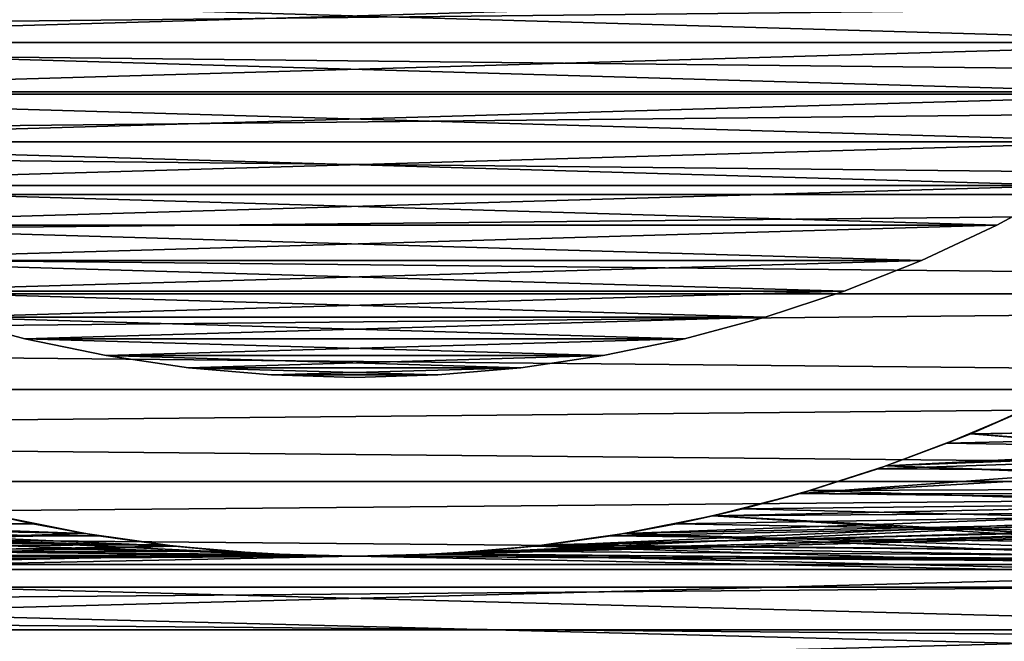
# Model space of a CAD drawing. Header units: metres. Extents: x -46 to 104, y -30 to 30.
# Tile 128 of 256: x -1.87 to 3.63, y -9.48 to -6. Entities that reach past the tile are written whole.
import ezdxf

# ---------------------------------------------------------------- set-up
doc = ezdxf.new("R2010")
doc.units = ezdxf.units.M
doc.layers.add('solid_26_000_502_XXX', color=7, linetype='CONTINUOUS')

msp = doc.modelspace()

# ---------------------------------------------------------------- linework, layer by layer
at = {"layer": 'solid_26_000_502_XXX'}
for points in [[(16, -5.812219, -11.628332), (16, -6.403125, -11.313708), (-38.5, -5.812243, -11.62832)], [(-38.5, -6.40315, 623.313721), (16, -6.403125, 623.313721), (16, -5.812219, 623.628357)], [(-38.5, -6.40315, 623.313721), (16, -5.812219, 623.628357), (-38.5, -5.812243, 623.628296)], [(16, -6.403125, -11.313708), (-38.5, -6.40315, -11.313694), (-38.5, -5.812243, -11.62832)], [(5.489933, -5.818989, 315.917419), (5.142301, -6.128356, 315.917419), (-5.489933, -5.818989, 315.917419)], [(5.142301, -6.128356, 315.917419), (-5.142301, -6.128356, 315.917419), (-5.489933, -5.818989, 315.917419)], [(-5.489933, -5.818989, 280.082581), (-5.142301, -6.128356, 280.082581), (5.489933, -5.818989, 280.082581)], [(-5.142301, -6.128356, 280.082581), (5.142301, -6.128356, 280.082581), (5.489933, -5.818989, 280.082581)], [(5.142301, -6.128356, 315.917419), (4.777269, -6.416986, 315.917419), (-5.142301, -6.128356, 315.917419)], [(4.777269, -6.416986, 315.917419), (-4.777269, -6.416986, 315.917419), (-5.142301, -6.128356, 315.917419)], [(-5.142301, -6.128356, 280.082581), (-4.777269, -6.416986, 280.082581), (5.142301, -6.128356, 280.082581)], [(-4.777269, -6.416986, 280.082581), (4.777269, -6.416986, 280.082581), (5.142301, -6.128356, 280.082581)], [(16, -6.403125, -11.313708), (16, -6.97705, -10.969082), (-38.5, -6.40315, -11.313694)], [(-38.5, -6.977076, 622.969055), (16, -6.97705, 622.969055), (16, -6.403125, 623.313721)], [(-38.5, -6.977076, 622.969055), (16, -6.403125, 623.313721), (-38.5, -6.40315, 623.313721)], [(16, -6.97705, -10.969082), (-38.5, -6.977076, -10.969066), (-38.5, -6.40315, -11.313694)], [(4.777269, -6.416986, 315.917419), (4.396072, -6.683902, 315.917419), (-4.777269, -6.416986, 315.917419)], [(4.396072, -6.683902, 315.917419), (-4.396072, -6.683902, 315.917419), (-4.777269, -6.416986, 315.917419)], [(-4.777269, -6.416986, 280.082581), (-4.396072, -6.683902, 280.082581), (4.777269, -6.416986, 280.082581)], [(-4.396072, -6.683902, 280.082581), (4.396072, -6.683902, 280.082581), (4.777269, -6.416986, 280.082581)], [(4.396072, -6.683902, 315.917419), (4, -6.928203, 315.917419), (-4.396072, -6.683902, 315.917419)], [(4, -6.928203, 315.917419), (-4, -6.928203, 315.917419), (-4.396072, -6.683902, 315.917419)], [(-4.396072, -6.683902, 280.082581), (-4, -6.928203, 280.082581), (4.396072, -6.683902, 280.082581)], [(-4, -6.928203, 280.082581), (4, -6.928203, 280.082581), (4.396072, -6.683902, 280.082581)], [(4, -6.928203, 315.917419), (3.590394, -7.149061, 315.917419), (-4, -6.928203, 315.917419)], [(3.590394, -7.149061, 315.917419), (-3.590394, -7.149061, 315.917419), (-4, -6.928203, 315.917419)], [(-4, -6.928203, 280.082581), (-3.590394, -7.149061, 280.082581), (4, -6.928203, 280.082581)], [(-3.590394, -7.149061, 280.082581), (3.590394, -7.149061, 280.082581), (4, -6.928203, 280.082581)], [(4, -6.928203, 315.917419), (3.590394, -7.149061, 280.082581), (3.590394, -7.149061, 315.917419)], [(4, -6.928203, 315.917419), (4, -6.928203, 280.082581), (3.590394, -7.149061, 280.082581)], [(16, -6.97705, -10.969082), (16, -7.532474, -10.595368), (-38.5, -6.977076, -10.969066)], [(-38.5, -7.5325, 622.595337), (16, -7.532474, 622.595398), (16, -6.97705, 622.969055)], [(-38.5, -7.5325, 622.595337), (16, -6.97705, 622.969055), (-38.5, -6.977076, 622.969055)], [(16, -7.532474, -10.595368), (-38.5, -7.5325, -10.59535), (-38.5, -6.977076, -10.969066)], [(3.590394, -7.149061, 315.917419), (3.168638, -7.345729, 315.917419), (-3.590394, -7.149061, 315.917419)], [(3.168638, -7.345729, 315.917419), (-3.168638, -7.345729, 315.917419), (-3.590394, -7.149061, 315.917419)], [(-3.590394, -7.149061, 280.082581), (-3.168638, -7.345729, 280.082581), (3.590394, -7.149061, 280.082581)], [(-3.168638, -7.345729, 280.082581), (3.168638, -7.345729, 280.082581), (3.590394, -7.149061, 280.082581)], [(3.590394, -7.149061, 315.917419), (3.168638, -7.345729, 280.082581), (3.168638, -7.345729, 315.917419)], [(3.590394, -7.149061, 315.917419), (3.590394, -7.149061, 280.082581), (3.168638, -7.345729, 280.082581)], [(3.168638, -7.345729, 315.917419), (2.736161, -7.517541, 315.917419), (-3.168638, -7.345729, 315.917419)], [(2.736161, -7.517541, 315.917419), (-2.736161, -7.517541, 315.917419), (-3.168638, -7.345729, 315.917419)], [(-3.168638, -7.345729, 280.082581), (-2.736161, -7.517541, 280.082581), (3.168638, -7.345729, 280.082581)], [(-2.736161, -7.517541, 280.082581), (2.736161, -7.517541, 280.082581), (3.168638, -7.345729, 280.082581)], [(3.168638, -7.345729, 315.917419), (2.736161, -7.517541, 280.082581), (2.736161, -7.517541, 315.917419)], [(3.168638, -7.345729, 315.917419), (3.168638, -7.345729, 280.082581), (2.736161, -7.517541, 280.082581)], [(16, -7.532474, -10.595368), (16, -8.067924, -10.193558), (-38.5, -7.5325, -10.59535)], [(-38.5, -8.067949, 622.193542), (16, -8.067924, 622.193542), (16, -7.532474, 622.595398)], [(-38.5, -8.067949, 622.193542), (16, -7.532474, 622.595398), (-38.5, -7.5325, 622.595337)], [(16, -8.067924, -10.193558), (-38.5, -8.067949, -10.193537), (-38.5, -7.5325, -10.59535)], [(2.736161, -7.517541, 315.917419), (2.294426, -7.663916, 315.917419), (-2.736161, -7.517541, 315.917419)], [(2.294426, -7.663916, 315.917419), (-2.294426, -7.663916, 315.917419), (-2.736161, -7.517541, 315.917419)], [(-2.736161, -7.517541, 280.082581), (-2.294426, -7.663916, 280.082581), (2.736161, -7.517541, 280.082581)], [(-2.294426, -7.663916, 280.082581), (2.294426, -7.663916, 280.082581), (2.736161, -7.517541, 280.082581)], [(2.736161, -7.517541, 315.917419), (2.294426, -7.663916, 280.082581), (2.294426, -7.663916, 315.917419)], [(2.736161, -7.517541, 315.917419), (2.736161, -7.517541, 280.082581), (2.294426, -7.663916, 280.082581)], [(2.294426, -7.663916, 315.917419), (1.844927, -7.784359, 315.917419), (-2.294426, -7.663916, 315.917419)], [(1.844927, -7.784359, 315.917419), (-1.844927, -7.784359, 315.917419), (-2.294426, -7.663916, 315.917419)], [(-1.844927, -7.784359, 315.917419), (-2.294426, -7.663916, 280.082581), (-2.294426, -7.663916, 315.917419)], [(-1.844927, -7.784359, 315.917419), (-1.844927, -7.784359, 280.082581), (-2.294426, -7.663916, 280.082581)], [(-2.294426, -7.663916, 280.082581), (-1.844927, -7.784359, 280.082581), (2.294426, -7.663916, 280.082581)], [(-1.844927, -7.784359, 280.082581), (1.844927, -7.784359, 280.082581), (2.294426, -7.663916, 280.082581)], [(2.294426, -7.663916, 315.917419), (1.844927, -7.784359, 280.082581), (1.844927, -7.784359, 315.917419)], [(2.294426, -7.663916, 315.917419), (2.294426, -7.663916, 280.082581), (1.844927, -7.784359, 280.082581)], [(1.844927, -7.784359, 315.917419), (1.389185, -7.878462, 315.917419), (-1.844927, -7.784359, 315.917419)], [(1.389185, -7.878462, 315.917419), (-1.389185, -7.878462, 315.917419), (-1.844927, -7.784359, 315.917419)], [(-1.389185, -7.878462, 315.917419), (-1.844927, -7.784359, 280.082581), (-1.844927, -7.784359, 315.917419)], [(-1.389185, -7.878462, 315.917419), (-1.389185, -7.878462, 280.082581), (-1.844927, -7.784359, 280.082581)], [(-1.844927, -7.784359, 280.082581), (-1.389185, -7.878462, 280.082581), (1.844927, -7.784359, 280.082581)], [(-1.389185, -7.878462, 280.082581), (1.389185, -7.878462, 280.082581), (1.844927, -7.784359, 280.082581)], [(1.844927, -7.784359, 315.917419), (1.389185, -7.878462, 280.082581), (1.389185, -7.878462, 315.917419)], [(1.844927, -7.784359, 315.917419), (1.844927, -7.784359, 280.082581), (1.389185, -7.878462, 280.082581)], [(1.389185, -7.878462, 315.917419), (0.928743, -7.945907, 315.917419), (-1.389185, -7.878462, 315.917419)], [(0.928743, -7.945907, 315.917419), (-0.928743, -7.945907, 315.917419), (-1.389185, -7.878462, 315.917419)], [(-0.928743, -7.945907, 315.917419), (-1.389185, -7.878462, 280.082581), (-1.389185, -7.878462, 315.917419)], [(-0.928743, -7.945907, 315.917419), (-0.928743, -7.945907, 280.082581), (-1.389185, -7.878462, 280.082581)], [(-1.389185, -7.878462, 280.082581), (-0.928743, -7.945907, 280.082581), (1.389185, -7.878462, 280.082581)], [(-0.928743, -7.945907, 280.082581), (0.928743, -7.945907, 280.082581), (1.389185, -7.878462, 280.082581)], [(1.389185, -7.878462, 315.917419), (0.928743, -7.945907, 280.082581), (0.928743, -7.945907, 315.917419)], [(1.389185, -7.878462, 315.917419), (1.389185, -7.878462, 280.082581), (0.928743, -7.945907, 280.082581)], [(0.928743, -7.945907, 315.917419), (0.465159, -7.986465, 315.917419), (-0.928743, -7.945907, 315.917419)], [(0.465159, -7.986465, 315.917419), (-0.465159, -7.986465, 315.917419), (-0.928743, -7.945907, 315.917419)], [(-0.465159, -7.986465, 315.917419), (-0.928743, -7.945907, 280.082581), (-0.928743, -7.945907, 315.917419)], [(-0.465159, -7.986465, 315.917419), (-0.465159, -7.986465, 280.082581), (-0.928743, -7.945907, 280.082581)], [(-0.928743, -7.945907, 280.082581), (-0.465159, -7.986465, 280.082581), (0.928743, -7.945907, 280.082581)], [(-0.465159, -7.986465, 280.082581), (0.465159, -7.986465, 280.082581), (0.928743, -7.945907, 280.082581)], [(0.928743, -7.945907, 315.917419), (0.465159, -7.986465, 280.082581), (0.465159, -7.986465, 315.917419)], [(0.928743, -7.945907, 315.917419), (0.928743, -7.945907, 280.082581), (0.465159, -7.986465, 280.082581)], [(0.465159, -7.986465, 315.917419), (0, -8, 315.917419), (-0.465159, -7.986465, 315.917419)], [(0, -8, 315.917419), (-0.465159, -7.986465, 280.082581), (-0.465159, -7.986465, 315.917419)], [(0, -8, 298), (-0.465159, -7.986465, 280.082581), (0, -8, 315.917419)], [(0, -8, 298), (0, -8, 280.082581), (-0.465159, -7.986465, 280.082581)], [(-0.465159, -7.986465, 280.082581), (0, -8, 280.082581), (0.465159, -7.986465, 280.082581)], [(0, -8, 298), (0, -8, 315.917419), (0.465159, -7.986465, 315.917419)], [(0, -8, 298), (0.465159, -7.986465, 315.917419), (0, -8, 280.082581)], [(0.465159, -7.986465, 315.917419), (0.465159, -7.986465, 280.082581), (0, -8, 280.082581)], [(16, -8.067924, -10.193558), (16, -8.581978, -9.764715), (-38.5, -8.067949, -10.193537)], [(-38.5, -8.582004, 621.764709), (16, -8.581978, 621.764709), (16, -8.067924, 622.193542)], [(-38.5, -8.582004, 621.764709), (16, -8.067924, 622.193542), (-38.5, -8.067949, 622.193542)], [(16, -8.581978, -9.764715), (-38.5, -8.582004, -9.764692), (-38.5, -8.067949, -10.193537)], [(16, -8.067924, 10.193558), (3.311636, -8.368587, 9.948203), (2.925722, -8.511166, 9.826498)], [(16, -8.581978, 9.764715), (16, -8.067924, 10.193558), (2.925722, -8.511166, 9.826498)], [(16, -8.067924, 10.193558), (3.701241, -8.203729, 10.084584), (3.311636, -8.368587, 9.948203)], [(3.904975, -8.108708, 280), (3.444172, -8.314907, 280), (3.701241, -8.203729, 10.084584)], [(9.389291, -8.251739, 280), (3.444172, -8.314907, 280), (3.904975, -8.108708, 280)], [(3.904975, -8.108708, 316), (3.444172, -8.314907, 316), (9.389277, -8.251754, 316)], [(3.701233, -8.203732, 601.915405), (3.444172, -8.314907, 316), (3.904975, -8.108708, 316)], [(3.444172, -8.314907, 315.917419), (3.904975, -8.108708, 315.917419), (8.022762, -8.239252, 315.917419)], [(3.904975, -8.108708, 280.082581), (3.444172, -8.314907, 280.082581), (8.022762, -8.239252, 280.082581)], [(3.444172, -8.314907, 315.917419), (3.444172, -8.314907, 280.082581), (3.904975, -8.108708, 280.082581)], [(3.444172, -8.314907, 315.917419), (3.904975, -8.108708, 280.082581), (3.904975, -8.108708, 315.917419)], [(2.491538, -8.648251, 280.082581), (7.572881, -8.654564, 280.082581), (8.022762, -8.239252, 280.082581)], [(2.972531, -8.494943, 280.082581), (2.491538, -8.648251, 280.082581), (8.022762, -8.239252, 280.082581)], [(2.491538, -8.648251, 316), (8.952019, -8.724181, 316), (9.389277, -8.251754, 316)], [(2.972531, -8.494943, 316), (2.491538, -8.648251, 316), (9.389277, -8.251754, 316)], [(3.444172, -8.314907, 280.082581), (2.972531, -8.494943, 280.082581), (8.022762, -8.239252, 280.082581)], [(3.444172, -8.314907, 316), (2.972531, -8.494943, 316), (9.389277, -8.251754, 316)], [(3.701233, -8.203732, 601.915405), (16, -8.581978, 602.235291), (3.311624, -8.368592, 602.051819)], [(3.701233, -8.203732, 601.915405), (3.311624, -8.368592, 602.051819), (3.444172, -8.314907, 316)], [(3.444172, -8.314907, 280), (3.311636, -8.368587, 9.948203), (3.701241, -8.203729, 10.084584)], [(3.444172, -8.314907, 315.917419), (8.022762, -8.239252, 315.917419), (7.572881, -8.654564, 315.917419)], [(9.389291, -8.251739, 280), (8.952032, -8.724167, 280), (3.444172, -8.314907, 280)], [(3.444172, -8.314907, 280), (2.972531, -8.494943, 280), (3.311636, -8.368587, 9.948203)], [(8.952032, -8.724167, 280), (2.972531, -8.494943, 280), (3.444172, -8.314907, 280)], [(3.311624, -8.368592, 602.051819), (2.972531, -8.494943, 316), (3.444172, -8.314907, 316)], [(2.972531, -8.494943, 315.917419), (3.444172, -8.314907, 315.917419), (7.572881, -8.654564, 315.917419)], [(2.972531, -8.494943, 315.917419), (2.972531, -8.494943, 280.082581), (3.444172, -8.314907, 280.082581)], [(2.972531, -8.494943, 315.917419), (3.444172, -8.314907, 280.082581), (3.444172, -8.314907, 315.917419)], [(3.311624, -8.368592, 602.051819), (16, -8.581978, 602.235291), (2.92571, -8.51117, 602.173523)], [(3.311624, -8.368592, 602.051819), (2.92571, -8.51117, 602.173523), (2.972531, -8.494943, 316)], [(2.972531, -8.494943, 280), (2.925722, -8.511166, 9.826498), (3.311636, -8.368587, 9.948203)], [(2.972531, -8.494943, 280), (2.491538, -8.648251, 280), (2.925722, -8.511166, 9.826498)], [(8.952032, -8.724167, 280), (2.491538, -8.648251, 280), (2.972531, -8.494943, 280)], [(2.544905, -8.632677, 602.28009), (2.491538, -8.648251, 316), (2.972531, -8.494943, 316)], [(2.491538, -8.648251, 315.917419), (2.972531, -8.494943, 315.917419), (7.572881, -8.654564, 315.917419)], [(2.491538, -8.648251, 315.917419), (2.491538, -8.648251, 280.082581), (2.972531, -8.494943, 280.082581)], [(2.491538, -8.648251, 315.917419), (2.972531, -8.494943, 280.082581), (2.972531, -8.494943, 315.917419)], [(2.491538, -8.648251, 280), (2.544915, -8.632674, 9.719925), (2.925722, -8.511166, 9.826498)], [(2.92571, -8.51117, 602.173523), (2.544905, -8.632677, 602.28009), (2.972531, -8.494943, 316)], [(2.92571, -8.51117, 602.173523), (16, -8.581978, 602.235291), (2.544905, -8.632677, 602.28009)], [(16, -8.581978, 9.764715), (2.925722, -8.511166, 9.826498), (2.544915, -8.632674, 9.719925)], [(0, -9, 602.619141), (-38.5, -9.073264, 602.690002), (-38.5, -8.581968, 602.235291)], [(-1.79892, -8.818379, 602.448242), (-38.5, -8.581968, 602.235291), (-2.169498, -8.734591, 602.371582)], [(-1.432944, -8.885202, 602.510376), (-38.5, -8.581968, 602.235291), (-1.79892, -8.818379, 602.448242)], [(-1.071056, -8.936054, 602.558228), (-38.5, -8.581968, 602.235291), (-1.432944, -8.885202, 602.510376)], [(-0.712201, -8.971784, 602.592163), (-38.5, -8.581968, 602.235291), (-1.071056, -8.936054, 602.558228)], [(-0.355303, -8.99299, 602.612427), (-38.5, -8.581968, 602.235291), (-0.712201, -8.971784, 602.592163)], [(0, -9, 602.619141), (-38.5, -8.581968, 602.235291), (-0.355303, -8.99299, 602.612427)], [(16, -8.581978, -9.764715), (16, -9.073274, -9.309978), (-38.5, -8.582004, -9.764692)], [(-38.5, -9.073299, 621.309937), (16, -9.073274, 621.309998), (16, -8.581978, 621.764709)], [(-38.5, -9.073299, 621.309937), (16, -8.581978, 621.764709), (-38.5, -8.582004, 621.764709)], [(16, -9.073274, -9.309978), (-38.5, -9.073299, -9.309954), (-38.5, -8.582004, -9.764692)], [(16, -8.581978, 9.764715), (0.712157, -8.971787, 9.407818), (0.355259, -8.992991, 9.38755)], [(16, -9.073274, 9.309978), (16, -8.581978, 9.764715), (0.355259, -8.992991, 9.38755)], [(16, -8.581978, 9.764715), (1.071025, -8.936058, 9.441762), (0.712157, -8.971787, 9.407818)], [(16, -8.581978, 9.764715), (1.432915, -8.885207, 9.489631), (1.071025, -8.936058, 9.441762)], [(16, -8.581978, 9.764715), (1.798894, -8.818384, 9.551759), (1.432915, -8.885207, 9.489631)], [(16, -8.581978, 9.764715), (2.169489, -8.734593, 9.628441), (1.798894, -8.818384, 9.551759)], [(16, -8.581978, 9.764715), (2.544915, -8.632674, 9.719925), (2.169489, -8.734593, 9.628441)], [(2.544905, -8.632677, 602.28009), (16, -8.581978, 602.235291), (16, -9.073274, 602.690002)], [(2.544905, -8.632677, 602.28009), (16, -9.073274, 602.690002), (2.169479, -8.734596, 602.371582)], [(2.544905, -8.632677, 602.28009), (2.169479, -8.734596, 602.371582), (2.491538, -8.648251, 316)], [(2.491538, -8.648251, 280), (2.169489, -8.734593, 9.628441), (2.544915, -8.632674, 9.719925)], [(-0.504639, -8.985841, 315.917419), (-7.101533, -9.045342, 315.917419), (-7.572881, -8.654564, 315.917419)], [(-1.007689, -8.943409, 315.917419), (-0.504639, -8.985841, 315.917419), (-7.572881, -8.654564, 315.917419)], [(-1.507568, -8.872837, 315.917419), (-1.007689, -8.943409, 315.917419), (-7.572881, -8.654564, 315.917419)], [(-2.002704, -8.774347, 315.917419), (-1.507568, -8.872837, 315.917419), (-7.572881, -8.654564, 315.917419)], [(0.504639, -8.985841, 280.082581), (7.101533, -9.045342, 280.082581), (7.572881, -8.654564, 280.082581)], [(1.007689, -8.943409, 280.082581), (0.504639, -8.985841, 280.082581), (7.572881, -8.654564, 280.082581)], [(1.507568, -8.872837, 280.082581), (1.007689, -8.943409, 280.082581), (7.572881, -8.654564, 280.082581)], [(2.002704, -8.774347, 280.082581), (1.507568, -8.872837, 280.082581), (7.572881, -8.654564, 280.082581)], [(2.491538, -8.648251, 280), (2.002704, -8.774347, 280), (2.169489, -8.734593, 9.628441)], [(8.952032, -8.724167, 280), (2.002704, -8.774347, 280), (2.491538, -8.648251, 280)], [(2.491538, -8.648251, 316), (2.002704, -8.774347, 316), (8.952019, -8.724181, 316)], [(2.169479, -8.734596, 602.371582), (2.002704, -8.774347, 316), (2.491538, -8.648251, 316)], [(2.002704, -8.774347, 315.917419), (2.491538, -8.648251, 315.917419), (7.572881, -8.654564, 315.917419)], [(2.491538, -8.648251, 280.082581), (2.002704, -8.774347, 280.082581), (7.572881, -8.654564, 280.082581)], [(2.002704, -8.774347, 315.917419), (2.002704, -8.774347, 280.082581), (2.491538, -8.648251, 280.082581)], [(2.002704, -8.774347, 315.917419), (2.491538, -8.648251, 280.082581), (2.491538, -8.648251, 315.917419)], [(2.002704, -8.774347, 315.917419), (7.572881, -8.654564, 315.917419), (7.101533, -9.045342, 315.917419)], [(-1.798929, -8.818377, 9.551765), (-2.169508, -8.734589, 9.628446), (-38.5, -9.073264, 9.309988)], [(-8.951962, -8.724239, 280), (-2.002704, -8.774347, 280), (-1.507568, -8.872837, 280)], [(-8.951962, -8.724239, 280), (-1.507568, -8.872837, 280), (-1.007689, -8.943409, 280)], [(-8.951962, -8.724239, 280), (-1.007689, -8.943409, 280), (-0.504639, -8.985841, 280)], [(-8.490957, -9.173528, 280), (-8.951962, -8.724239, 280), (-0.504639, -8.985841, 280)], [(-2.002704, -8.774347, 280), (-2.169508, -8.734589, 9.628446), (-1.798929, -8.818377, 9.551765)], [(-1.79892, -8.818379, 602.448242), (-2.169498, -8.734591, 602.371582), (-2.002704, -8.774347, 316)], [(0.504639, -8.985841, 316), (8.491018, -9.173471, 316), (8.952019, -8.724181, 316)], [(1.007689, -8.943409, 316), (0.504639, -8.985841, 316), (8.952019, -8.724181, 316)], [(1.507568, -8.872837, 316), (1.007689, -8.943409, 316), (8.952019, -8.724181, 316)], [(2.002704, -8.774347, 316), (1.507568, -8.872837, 316), (8.952019, -8.724181, 316)], [(2.169479, -8.734596, 602.371582), (16, -9.073274, 602.690002), (1.798885, -8.818386, 602.448242)], [(2.169479, -8.734596, 602.371582), (1.798885, -8.818386, 602.448242), (2.002704, -8.774347, 316)], [(2.002704, -8.774347, 280), (1.798894, -8.818384, 9.551759), (2.169489, -8.734593, 9.628441)], [(8.952032, -8.724167, 280), (8.491032, -9.173459, 280), (2.002704, -8.774347, 280)], [(-1.507568, -8.872837, 316), (-2.002704, -8.774347, 316), (-8.490959, -9.173527, 316)], [(-1.507568, -8.872837, 280.082581), (-2.002704, -8.774347, 280.082581), (-7.101533, -9.045342, 280.082581)], [(-1.507568, -8.872837, 280), (-2.002704, -8.774347, 280), (-1.798929, -8.818377, 9.551765)], [(-1.79892, -8.818379, 602.448242), (-2.002704, -8.774347, 316), (-1.507568, -8.872837, 316)], [(-2.002704, -8.774347, 315.917419), (-2.002704, -8.774347, 280.082581), (-1.507568, -8.872837, 280.082581)], [(-2.002704, -8.774347, 315.917419), (-1.507568, -8.872837, 280.082581), (-1.507568, -8.872837, 315.917419)], [(2.002704, -8.774347, 280), (1.507568, -8.872837, 280), (1.798894, -8.818384, 9.551759)], [(8.491032, -9.173459, 280), (1.507568, -8.872837, 280), (2.002704, -8.774347, 280)], [(1.798885, -8.818386, 602.448242), (1.507568, -8.872837, 316), (2.002704, -8.774347, 316)], [(1.507568, -8.872837, 315.917419), (2.002704, -8.774347, 315.917419), (7.101533, -9.045342, 315.917419)], [(1.507568, -8.872837, 315.917419), (1.507568, -8.872837, 280.082581), (2.002704, -8.774347, 280.082581)], [(1.507568, -8.872837, 315.917419), (2.002704, -8.774347, 280.082581), (2.002704, -8.774347, 315.917419)], [(-1.432951, -8.885201, 9.489636), (-1.798929, -8.818377, 9.551765), (-38.5, -9.073264, 9.309988)], [(-1.507568, -8.872837, 280), (-1.798929, -8.818377, 9.551765), (-1.432951, -8.885201, 9.489636)], [(-1.432944, -8.885202, 602.510376), (-1.79892, -8.818379, 602.448242), (-1.507568, -8.872837, 316)], [(1.798885, -8.818386, 602.448242), (16, -9.073274, 602.690002), (1.432908, -8.885209, 602.510376)], [(1.798885, -8.818386, 602.448242), (1.432908, -8.885209, 602.510376), (1.507568, -8.872837, 316)], [(1.507568, -8.872837, 280), (1.432915, -8.885207, 9.489631), (1.798894, -8.818384, 9.551759)], [(-1.071061, -8.936054, 9.441766), (-1.432951, -8.885201, 9.489636), (-38.5, -9.073264, 9.309988)], [(-1.007689, -8.943409, 316), (-1.507568, -8.872837, 316), (-8.490959, -9.173527, 316)], [(-1.007689, -8.943409, 280.082581), (-1.507568, -8.872837, 280.082581), (-7.101533, -9.045342, 280.082581)], [(-1.507568, -8.872837, 280), (-1.432951, -8.885201, 9.489636), (-1.071061, -8.936054, 9.441766)], [(-1.007689, -8.943409, 280), (-1.507568, -8.872837, 280), (-1.071061, -8.936054, 9.441766)], [(-1.432944, -8.885202, 602.510376), (-1.507568, -8.872837, 316), (-1.007689, -8.943409, 316)], [(-1.507568, -8.872837, 315.917419), (-1.507568, -8.872837, 280.082581), (-1.007689, -8.943409, 280.082581)], [(-1.507568, -8.872837, 315.917419), (-1.007689, -8.943409, 280.082581), (-1.007689, -8.943409, 315.917419)], [(-1.071056, -8.936054, 602.558228), (-1.432944, -8.885202, 602.510376), (-1.007689, -8.943409, 316)], [(1.507568, -8.872837, 280), (1.007689, -8.943409, 280), (1.432915, -8.885207, 9.489631)], [(8.491032, -9.173459, 280), (1.007689, -8.943409, 280), (1.507568, -8.872837, 280)], [(1.07102, -8.936059, 602.558228), (1.007689, -8.943409, 316), (1.507568, -8.872837, 316)], [(1.007689, -8.943409, 315.917419), (1.507568, -8.872837, 315.917419), (7.101533, -9.045342, 315.917419)], [(1.007689, -8.943409, 315.917419), (1.007689, -8.943409, 280.082581), (1.507568, -8.872837, 280.082581)], [(1.007689, -8.943409, 315.917419), (1.507568, -8.872837, 280.082581), (1.507568, -8.872837, 315.917419)], [(1.007689, -8.943409, 280), (1.071025, -8.936058, 9.441762), (1.432915, -8.885207, 9.489631)], [(1.432908, -8.885209, 602.510376), (1.07102, -8.936059, 602.558228), (1.507568, -8.872837, 316)], [(1.432908, -8.885209, 602.510376), (16, -9.073274, 602.690002), (1.07102, -8.936059, 602.558228)], [(-0.712203, -8.971784, 9.407821), (-1.071061, -8.936054, 9.441766), (-38.5, -9.073264, 9.309988)], [(-0.355303, -8.99299, 9.387552), (-0.712203, -8.971784, 9.407821), (-38.5, -9.073264, 9.309988)], [(-0.504639, -8.985841, 316), (-1.007689, -8.943409, 316), (-8.490959, -9.173527, 316)], [(-0.504639, -8.985841, 280.082581), (-1.007689, -8.943409, 280.082581), (-7.101533, -9.045342, 280.082581)], [(-1.007689, -8.943409, 280), (-1.071061, -8.936054, 9.441766), (-0.712203, -8.971784, 9.407821)], [(-0.712201, -8.971784, 602.592163), (-1.071056, -8.936054, 602.558228), (-1.007689, -8.943409, 316)], [(-0.504639, -8.985841, 280), (-1.007689, -8.943409, 280), (-0.712203, -8.971784, 9.407821)], [(-0.712201, -8.971784, 602.592163), (-1.007689, -8.943409, 316), (-0.504639, -8.985841, 316)], [(-1.007689, -8.943409, 315.917419), (-1.007689, -8.943409, 280.082581), (-0.504639, -8.985841, 280.082581)], [(-1.007689, -8.943409, 315.917419), (-0.504639, -8.985841, 280.082581), (-0.504639, -8.985841, 315.917419)], [(-0.504639, -8.985841, 280), (-0.712203, -8.971784, 9.407821), (-0.355303, -8.99299, 9.387552)], [(-0.355303, -8.99299, 602.612427), (-0.712201, -8.971784, 602.592163), (-0.504639, -8.985841, 316)], [(0.504639, -8.985841, 280), (0.355259, -8.992991, 9.38755), (0.712157, -8.971787, 9.407818)], [(0.712156, -8.971787, 602.592163), (16, -9.073274, 602.690002), (0.35526, -8.992991, 602.612427)], [(0.712156, -8.971787, 602.592163), (0.35526, -8.992991, 602.612427), (0.504639, -8.985841, 316)], [(1.007689, -8.943409, 280), (0.504639, -8.985841, 280), (0.712157, -8.971787, 9.407818)], [(8.491032, -9.173459, 280), (0.504639, -8.985841, 280), (1.007689, -8.943409, 280)], [(0.712156, -8.971787, 602.592163), (0.504639, -8.985841, 316), (1.007689, -8.943409, 316)], [(0.504639, -8.985841, 315.917419), (1.007689, -8.943409, 315.917419), (7.101533, -9.045342, 315.917419)], [(0.504639, -8.985841, 315.917419), (0.504639, -8.985841, 280.082581), (1.007689, -8.943409, 280.082581)], [(0.504639, -8.985841, 315.917419), (1.007689, -8.943409, 280.082581), (1.007689, -8.943409, 315.917419)], [(1.07102, -8.936059, 602.558228), (16, -9.073274, 602.690002), (0.712156, -8.971787, 602.592163)], [(1.07102, -8.936059, 602.558228), (0.712156, -8.971787, 602.592163), (1.007689, -8.943409, 316)], [(1.007689, -8.943409, 280), (0.712157, -8.971787, 9.407818), (1.071025, -8.936058, 9.441762)], [(0, -9, 9.380832), (-0.355303, -8.99299, 9.387552), (-38.5, -9.073264, 9.309988)], [(16, -9.073274, 9.309978), (0, -9, 9.380832), (-38.5, -9.073264, 9.309988)], [(0, -9, 602.619141), (16, -9.073274, 602.690002), (-38.5, -9.073264, 602.690002)], [(0, -9, 316), (-0.504639, -8.985841, 316), (-8.490959, -9.173527, 316)], [(0, -9, 316), (-8.490959, -9.173527, 316), (8.491018, -9.173471, 316)], [(-8.490957, -9.173528, 280), (-0.504639, -8.985841, 280), (0, -9, 280)], [(8.491032, -9.173459, 280), (-8.490957, -9.173528, 280), (0, -9, 280)], [(-0.504639, -8.985841, 315.917419), (0, -9, 315.917419), (-7.101533, -9.045342, 315.917419)], [(0, -9, 280.082581), (-0.504639, -8.985841, 280.082581), (-7.101533, -9.045342, 280.082581)], [(0, -9, 315.917419), (7.101533, -9.045342, 315.917419), (-7.101533, -9.045342, 315.917419)], [(0, -9, 280.082581), (-7.101533, -9.045342, 280.082581), (7.101533, -9.045342, 280.082581)], [(-0.504639, -8.985841, 280), (-0.355303, -8.99299, 9.387552), (0, -9, 9.380832)], [(0, -9, 144.690414), (-0.504639, -8.985841, 280), (0, -9, 9.380832)], [(0, -9, 144.690414), (0, -9, 280), (-0.504639, -8.985841, 280)], [(-0.355303, -8.99299, 602.612427), (-0.504639, -8.985841, 316), (0, -9, 316)], [(-0.504639, -8.985841, 315.917419), (-0.504639, -8.985841, 280.082581), (0, -9, 280.082581)], [(0, -9, 298), (-0.504639, -8.985841, 315.917419), (0, -9, 280.082581)], [(0, -9, 298), (0, -9, 315.917419), (-0.504639, -8.985841, 315.917419)], [(0, -9, 459.30957), (-0.355303, -8.99299, 602.612427), (0, -9, 316)], [(0, -9, 459.30957), (0, -9, 602.619141), (-0.355303, -8.99299, 602.612427)], [(0.504639, -8.985841, 280), (0, -9, 280), (0.355259, -8.992991, 9.38755)], [(8.491032, -9.173459, 280), (0, -9, 280), (0.504639, -8.985841, 280)], [(0.504639, -8.985841, 316), (0, -9, 316), (8.491018, -9.173471, 316)], [(0, -9, 459.30957), (0, -9, 316), (0.504639, -8.985841, 316)], [(0, -9, 459.30957), (0.504639, -8.985841, 316), (0, -9, 602.619141)], [(0.35526, -8.992991, 602.612427), (0, -9, 602.619141), (0.504639, -8.985841, 316)], [(0, -9, 315.917419), (0.504639, -8.985841, 315.917419), (7.101533, -9.045342, 315.917419)], [(0.504639, -8.985841, 280.082581), (0, -9, 280.082581), (7.101533, -9.045342, 280.082581)], [(0, -9, 298), (0, -9, 280.082581), (0.504639, -8.985841, 280.082581)], [(0, -9, 315.917419), (0.504639, -8.985841, 280.082581), (0.504639, -8.985841, 315.917419)], [(0, -9, 298), (0.504639, -8.985841, 280.082581), (0, -9, 315.917419)], [(16, -9.073274, 9.309978), (0.355259, -8.992991, 9.38755), (0, -9, 9.380832)], [(0, -9, 144.690414), (0, -9, 9.380832), (0.355259, -8.992991, 9.38755)], [(0, -9, 144.690414), (0.355259, -8.992991, 9.38755), (0, -9, 280)], [(0.35526, -8.992991, 602.612427), (16, -9.073274, 602.690002), (0, -9, 602.619141)], [(16, -9.073274, 9.309978), (-38.5, -9.073264, 9.309988), (-38.5, -9.5405, 8.830564)], [(-38.5, -9.073264, 602.690002), (16, -9.073274, 602.690002), (16, -9.54051, 603.169434)], [(-38.5, -9.073264, 602.690002), (16, -9.54051, 603.169434), (-38.5, -9.5405, 603.169434)], [(16, -9.073274, -9.309978), (16, -9.54051, -8.830553), (-38.5, -9.073299, -9.309954)], [(16, -9.54051, 8.830553), (16, -9.073274, 9.309978), (-38.5, -9.5405, 8.830564)], [(-38.5, -9.540534, 620.830505), (16, -9.54051, 620.830566), (16, -9.073274, 621.309998)], [(-38.5, -9.540534, 620.830505), (16, -9.073274, 621.309998), (-38.5, -9.073299, 621.309937)], [(16, -9.54051, -8.830553), (-38.5, -9.540534, -8.830526), (-38.5, -9.073299, -9.309954)], [(-7.101533, -9.045342, 315.917419), (7.101533, -9.045342, 315.917419), (6.610055, -9.410481, 315.917419)], [(-7.101533, -9.045342, 315.917419), (6.610055, -9.410481, 315.917419), (-6.610055, -9.410481, 315.917419)], [(7.101533, -9.045342, 280.082581), (-7.101533, -9.045342, 280.082581), (-6.610055, -9.410481, 280.082581)], [(7.101533, -9.045342, 280.082581), (-6.610055, -9.410481, 280.082581), (6.610055, -9.410481, 280.082581)], [(-8.490959, -9.173527, 316), (8.007499, -9.598433, 316), (8.491018, -9.173471, 316)], [(-8.490959, -9.173527, 316), (-8.007437, -9.598485, 316), (8.007499, -9.598433, 316)], [(8.491032, -9.173459, 280), (8.007513, -9.598422, 280), (-8.490957, -9.173528, 280)], [(8.007513, -9.598422, 280), (-8.007435, -9.598487, 280), (-8.490957, -9.173528, 280)], [(-6.610055, -9.410481, 315.917419), (6.610055, -9.410481, 315.917419), (6.099841, -9.748946, 315.917419)], [(-6.610055, -9.410481, 315.917419), (6.099841, -9.748946, 315.917419), (-6.099841, -9.748946, 315.917419)], [(6.610055, -9.410481, 280.082581), (-6.610055, -9.410481, 280.082581), (-6.099841, -9.748946, 280.082581)], [(6.610055, -9.410481, 280.082581), (-6.099841, -9.748946, 280.082581), (6.099841, -9.748946, 280.082581)]]:
    msp.add_3dface(points, dxfattribs=at)

doc.saveas('drawing.dxf')
